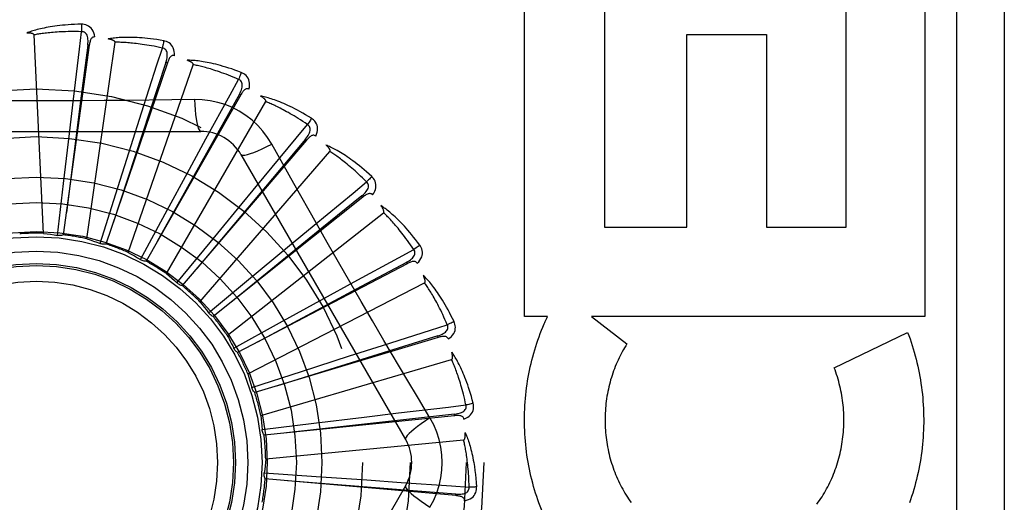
# Model space of a CAD drawing. Header units: inches. Extents: x 0 to 221, y 0 to 143.
# Tile 138 of 256: x 40.105 to 40.723, y 79.796 to 80.099. Entities that reach past the tile are written whole.
import ezdxf

# ---------------------------------------------------------------- set-up
doc = ezdxf.new("R2010")
doc.units = ezdxf.units.IN
doc.header["$LTSCALE"] = 12.142857
doc.header["$MEASUREMENT"] = 0
doc.linetypes.add('HIDDEN', pattern=[0.2, 0.1, -0.1])
doc.layers.add('LEFTHAND_DOOR_ASSEMBLY', color=7, linetype='CONTINUOUS')

msp = doc.modelspace()

# ---------------------------------------------------------------- linework, layer by layer
at = {"layer": 'LEFTHAND_DOOR_ASSEMBLY', "color": 8, "linetype": 'HIDDEN'}
for p, q in [((40.69347, 80.19559), (40.69347, 79.44559)), ((40.72347, 80.19559), (40.72347, 79.44559)), ((40.42195, 79.91253), (40.42195, 80.11838)), ((40.4721, 80.11838), (40.4721, 79.9686)), ((40.62397, 79.9686), (40.62397, 80.11838)), ((40.6736, 80.11838), (40.6736, 79.91253)), ((40.11954, 79.96477), (40.1136, 80.0896)), ((40.14675, 79.9613), (40.16453, 80.08499)), ((40.52385, 79.9686), (40.52385, 80.08993)), ((40.52385, 80.08993), (40.57401, 80.08993)), ((40.57401, 80.08993), (40.57401, 79.9686)), ((40.14832, 80.08307), (40.132, 79.96383)), ((40.14832, 80.08307), (40.14737, 80.0832)), ((40.19739, 80.07202), (40.1588, 79.95802)), ((40.19739, 80.07202), (40.19649, 80.07232)), ((40.1728, 79.95274), (40.21367, 80.07084)), ((40.13579, 80.02761), (40.13835, 80.04921)), ((40.24349, 80.05187), (40.18402, 79.94724)), ((40.19676, 79.93941), (40.25925, 80.04763)), ((40.21443, 80.04894), (40.20026, 80.04874)), ((40.24349, 80.05187), (40.24265, 80.05235)), ((40.17459, 80.01993), (40.1812, 80.04066)), ((40.01153, 80.02892), (40.21841, 80.02892)), ((40.13209, 79.99603), (40.13579, 80.02761)), ((40.28494, 80.02337), (40.20674, 79.93189)), ((40.21124, 80.00504), (40.22165, 80.02415)), ((40.28494, 80.02337), (40.28421, 80.02399)), ((40.16499, 79.98962), (40.17459, 80.01993)), ((40.21777, 79.92178), (40.29961, 80.01623)), ((40.24367, 80.01434), (40.34711, 79.83517)), ((40.19607, 79.9771), (40.21124, 80.00504)), ((40.24441, 79.98349), (40.25824, 80.00028)), ((40.12834, 79.96345), (40.13209, 79.99603)), ((40.15513, 79.95834), (40.16499, 79.98962)), ((40.32024, 79.98754), (40.22614, 79.91251)), ((40.32024, 79.98754), (40.31964, 79.98829)), ((40.22423, 79.95892), (40.24441, 79.98349)), ((40.18048, 79.94825), (40.19607, 79.9771)), ((40.23507, 79.9005), (40.3333, 79.97775)), ((40.2729, 79.95605), (40.28966, 79.96992)), ((40.4721, 79.9686), (40.52385, 79.9686)), ((40.57401, 79.9686), (40.62397, 79.9686)), ((40.20345, 79.93355), (40.22423, 79.95892)), ((40.24843, 79.93575), (40.2729, 79.95605)), ((40.34813, 79.94567), (40.24153, 79.88981)), ((40.34813, 79.94567), (40.34768, 79.94652)), ((40.22323, 79.91476), (40.24843, 79.93575)), ((40.24802, 79.87632), (40.35909, 79.93359)), ((40.29568, 79.92371), (40.31476, 79.93416)), ((40.26781, 79.90841), (40.29568, 79.92371)), ((40.43641, 79.91253), (40.42195, 79.91253)), ((40.46405, 79.91253), (40.48623, 79.89528)), ((40.6736, 79.91253), (40.46405, 79.91253)), ((40.2391, 79.89257), (40.26781, 79.90841)), ((40.36759, 79.89929), (40.25234, 79.8646)), ((40.36759, 79.89929), (40.36731, 79.90021)), ((40.61656, 79.88023), (40.6627, 79.90245)), ((40.23922, 79.89233), (40.2391, 79.89257)), ((40.31193, 79.88765), (40.33264, 79.89429)), ((40.28167, 79.87789), (40.31193, 79.88765)), ((40.25616, 79.85014), (40.37607, 79.88534)), ((40.25048, 79.86777), (40.28167, 79.87789)), ((40.37791, 79.85006), (40.25819, 79.83781)), ((40.2895, 79.84531), (40.32106, 79.84916)), ((40.32106, 79.84916), (40.34266, 79.85177)), ((40.37791, 79.85006), (40.37782, 79.85101)), ((40.25696, 79.84128), (40.2895, 79.84531)), ((40.2592, 79.82288), (40.3836, 79.83476)), ((40.25831, 79.81403), (40.29103, 79.81183)), ((40.29103, 79.81183), (40.32274, 79.80964)), ((40.34711, 79.80601), (40.24367, 79.62684)), ((40.37874, 79.79976), (40.25886, 79.81039)), ((40.32274, 79.80964), (40.34444, 79.80811)), ((40.37874, 79.79976), (40.37882, 79.80072))]:
    msp.add_line(p, q, dxfattribs=at)
for points in [[(40.14341, 80.09631), (40.14118, 80.09626), (40.13905, 80.09618), (40.13702, 80.09609), (40.13507, 80.09597), (40.13322, 80.09582), (40.13145, 80.09566), (40.12976, 80.09549), (40.12815, 80.0953), (40.12661, 80.09509), (40.12514, 80.09488), (40.12374, 80.09465), (40.1224, 80.09442), (40.12112, 80.09419), (40.1199, 80.09394), (40.11873, 80.0937), (40.11761, 80.09345), (40.11655, 80.0932), (40.11554, 80.09294), (40.11458, 80.09267), (40.11366, 80.09241), (40.11278, 80.09214), (40.11195, 80.09187), (40.11116, 80.0916), (40.11041, 80.09133), (40.10969, 80.09106), (40.109, 80.09079)], [(40.14341, 80.09631), (40.14345, 80.09568), (40.14347, 80.09497), (40.14349, 80.0942), (40.14349, 80.09337), (40.14349, 80.09251), (40.14347, 80.09163)], [(40.1518, 80.08834), (40.15156, 80.08968), (40.15121, 80.09089), (40.15076, 80.09199), (40.15019, 80.09297), (40.14953, 80.09382), (40.14877, 80.09454), (40.14792, 80.09513), (40.14702, 80.09559), (40.14609, 80.09593), (40.14516, 80.09616), (40.14427, 80.09628), (40.14341, 80.09631)], [(40.1136, 80.0896), (40.11356, 80.08976), (40.11348, 80.08991), (40.11336, 80.09004), (40.11321, 80.09016), (40.11304, 80.09026), (40.11285, 80.09034), (40.11264, 80.09042), (40.11243, 80.09048), (40.1122, 80.09054), (40.11197, 80.09059), (40.11172, 80.09064), (40.11146, 80.09068), (40.11119, 80.09071), (40.11092, 80.09074), (40.11063, 80.09076), (40.11033, 80.09078), (40.11002, 80.09079), (40.1097, 80.0908), (40.1094, 80.0908), (40.1091, 80.0908)], [(40.14347, 80.09163), (40.14162, 80.09167), (40.13984, 80.0917), (40.13814, 80.0917), (40.13651, 80.09169), (40.13495, 80.09167), (40.13346, 80.09163), (40.13202, 80.09158), (40.13065, 80.09152), (40.12933, 80.09145), (40.12806, 80.09138), (40.12685, 80.09129), (40.12569, 80.0912), (40.12457, 80.0911), (40.1235, 80.091), (40.12248, 80.0909), (40.12149, 80.09079), (40.12055, 80.09068), (40.11964, 80.09057), (40.11877, 80.09045), (40.11793, 80.09033), (40.11713, 80.09021), (40.11637, 80.09009), (40.11563, 80.08997), (40.11492, 80.08985), (40.11425, 80.08972), (40.1136, 80.0896)], [(40.13835, 80.04921), (40.14214, 80.08067), (40.14347, 80.09163)], [(40.14737, 80.0832), (40.14748, 80.08423), (40.14754, 80.08521), (40.14754, 80.08615), (40.14748, 80.08703), (40.14735, 80.08786), (40.14717, 80.08863), (40.14692, 80.08934), (40.14659, 80.08997), (40.1462, 80.09051), (40.14574, 80.09094), (40.14521, 80.09127), (40.14464, 80.0915), (40.14406, 80.09162), (40.14347, 80.09163)], [(40.1518, 80.08834), (40.15134, 80.08836), (40.15092, 80.08829), (40.15052, 80.08813), (40.15017, 80.08791), (40.14986, 80.08762), (40.14958, 80.08727), (40.14934, 80.08687), (40.14913, 80.08642), (40.14895, 80.08593), (40.14879, 80.08541), (40.14865, 80.08486), (40.14852, 80.08429), (40.14842, 80.08369), (40.14832, 80.08307)], [(40.19508, 80.08594), (40.19288, 80.08632), (40.19077, 80.08665), (40.18876, 80.08693), (40.18683, 80.08718), (40.18498, 80.0874), (40.18321, 80.08757), (40.18152, 80.08772), (40.1799, 80.08784), (40.17835, 80.08793), (40.17687, 80.088), (40.17545, 80.08804), (40.17409, 80.08807), (40.17279, 80.08808), (40.17154, 80.08807), (40.17035, 80.08805), (40.16921, 80.08802), (40.16811, 80.08797), (40.16707, 80.08791), (40.16607, 80.08783), (40.16512, 80.08774), (40.16421, 80.08765), (40.16335, 80.08754), (40.16252, 80.08743), (40.16173, 80.0873), (40.16097, 80.08718), (40.16025, 80.08704)], [(40.16453, 80.08499), (40.16452, 80.08517), (40.16447, 80.08533), (40.16438, 80.08548), (40.16425, 80.08562), (40.16411, 80.08575), (40.16394, 80.08587), (40.16375, 80.08598), (40.16355, 80.08609), (40.16334, 80.08619), (40.16312, 80.08628), (40.16288, 80.08637), (40.16264, 80.08646), (40.16238, 80.08654), (40.16212, 80.08662), (40.16184, 80.0867), (40.16155, 80.08678), (40.16125, 80.08685), (40.16093, 80.08692), (40.1606, 80.08698), (40.16026, 80.08704)], [(40.19425, 80.08134), (40.19244, 80.08173), (40.1907, 80.08209), (40.18903, 80.08242), (40.18743, 80.08272), (40.18589, 80.08299), (40.18442, 80.08323), (40.183, 80.08346), (40.18164, 80.08366), (40.18033, 80.08384), (40.17907, 80.084), (40.17787, 80.08415), (40.17671, 80.08428), (40.17559, 80.0844), (40.17452, 80.0845), (40.1735, 80.08459), (40.17251, 80.08468), (40.17156, 80.08475), (40.17065, 80.08481), (40.16977, 80.08486), (40.16893, 80.0849), (40.16812, 80.08493), (40.16734, 80.08496), (40.1666, 80.08498), (40.16588, 80.08499), (40.16519, 80.08499), (40.16453, 80.08499)], [(40.19508, 80.08594), (40.195, 80.08533), (40.19489, 80.08463), (40.19476, 80.08387), (40.19461, 80.08306), (40.19444, 80.0822), (40.19425, 80.08134)], [(40.20181, 80.07653), (40.20182, 80.07789), (40.20171, 80.07915), (40.20147, 80.08031), (40.2011, 80.08138), (40.20061, 80.08234), (40.2, 80.08319), (40.19929, 80.08393), (40.19849, 80.08456), (40.19764, 80.08507), (40.19676, 80.08546), (40.19591, 80.08575), (40.19508, 80.08594)], [(40.14737, 80.0832), (40.14327, 80.05119), (40.13394, 79.9779)], [(40.1812, 80.04066), (40.19087, 80.07082), (40.19425, 80.08134)], [(40.19648, 80.07232), (40.19679, 80.07332), (40.19703, 80.07427), (40.19721, 80.07519), (40.19731, 80.07606), (40.19735, 80.0769), (40.19731, 80.07769), (40.1972, 80.07844), (40.197, 80.07912), (40.19672, 80.07972), (40.19634, 80.08023), (40.19589, 80.08066), (40.19537, 80.08099), (40.19482, 80.08122), (40.19425, 80.08134)], [(40.19649, 80.07232), (40.1864, 80.04167), (40.16337, 79.97147)], [(40.20181, 80.07653), (40.20136, 80.07663), (40.20093, 80.07665), (40.20051, 80.07657), (40.20012, 80.07641), (40.19976, 80.07619), (40.19943, 80.0759), (40.19912, 80.07555), (40.19882, 80.07515), (40.19855, 80.07471), (40.1983, 80.07422), (40.19805, 80.07371), (40.19782, 80.07317), (40.1976, 80.07261), (40.19739, 80.07202)], [(40.24385, 80.06598), (40.24176, 80.06677), (40.23975, 80.06749), (40.23783, 80.06816), (40.23598, 80.06877), (40.23421, 80.06932), (40.2325, 80.06983), (40.23087, 80.0703), (40.2293, 80.07072), (40.2278, 80.0711), (40.22635, 80.07145), (40.22497, 80.07176), (40.22364, 80.07205), (40.22236, 80.0723), (40.22114, 80.07253), (40.21996, 80.07274), (40.21884, 80.07292), (40.21776, 80.07308), (40.21672, 80.07322), (40.21573, 80.07333), (40.21478, 80.07342), (40.21386, 80.0735), (40.21299, 80.07356), (40.21216, 80.0736), (40.21136, 80.07364), (40.21059, 80.07365), (40.20985, 80.07366)], [(40.21367, 80.07084), (40.2137, 80.07101), (40.21368, 80.07118), (40.21362, 80.07134), (40.21352, 80.0715), (40.2134, 80.07166), (40.21326, 80.07181), (40.2131, 80.07195), (40.21292, 80.07209), (40.21273, 80.07223), (40.21253, 80.07237), (40.21232, 80.0725), (40.21209, 80.07263), (40.21186, 80.07276), (40.21161, 80.07289), (40.21135, 80.07302), (40.21108, 80.07315), (40.2108, 80.07328), (40.21051, 80.0734), (40.21022, 80.07352), (40.20995, 80.07362)], [(40.24217, 80.06162), (40.24046, 80.06235), (40.23882, 80.06303), (40.23725, 80.06367), (40.23573, 80.06426), (40.23427, 80.06482), (40.23287, 80.06534), (40.23152, 80.06583), (40.23022, 80.06629), (40.22897, 80.06671), (40.22777, 80.06711), (40.22661, 80.06748), (40.2255, 80.06783), (40.22442, 80.06816), (40.22339, 80.06846), (40.2224, 80.06875), (40.22145, 80.06901), (40.22053, 80.06926), (40.21965, 80.06949), (40.21879, 80.06971), (40.21798, 80.06991), (40.21719, 80.0701), (40.21643, 80.07027), (40.2157, 80.07043), (40.215, 80.07058), (40.21432, 80.07071), (40.21367, 80.07084)], [(40.24385, 80.06598), (40.24365, 80.0654), (40.24341, 80.06473), (40.24314, 80.06401), (40.24284, 80.06324), (40.24251, 80.06244), (40.24217, 80.06162)], [(40.24867, 80.05547), (40.24895, 80.0568), (40.24908, 80.05806), (40.24906, 80.05925), (40.2489, 80.06036), (40.2486, 80.0614), (40.24816, 80.06235), (40.2476, 80.06321), (40.24693, 80.06398), (40.24619, 80.06464), (40.24541, 80.0652), (40.24463, 80.06564), (40.24385, 80.06598)], [(40.22165, 80.02415), (40.23685, 80.05194), (40.24217, 80.06162)], [(40.24265, 80.05235), (40.24314, 80.05326), (40.24355, 80.05415), (40.2439, 80.05502), (40.24417, 80.05586), (40.24437, 80.05668), (40.24448, 80.05746), (40.24451, 80.05821), (40.24445, 80.05892), (40.24428, 80.05956), (40.24401, 80.06014), (40.24364, 80.06064), (40.2432, 80.06107), (40.2427, 80.06139), (40.24216, 80.06163)], [(40.24868, 80.05547), (40.24825, 80.05566), (40.24783, 80.05575), (40.24741, 80.05576), (40.247, 80.05568), (40.2466, 80.05552), (40.24622, 80.0553), (40.24585, 80.05502), (40.24548, 80.05468), (40.24513, 80.0543), (40.24479, 80.05387), (40.24445, 80.05341), (40.24413, 80.05293), (40.2438, 80.05241), (40.24349, 80.05187)], [(40.20026, 80.04874), (40.17193, 80.04843), (40.15772, 80.0483), (40.14349, 80.04821), (40.12926, 80.04814), (40.11502, 80.04812), (40.10078, 80.04814), (40.08654, 80.0482), (40.07231, 80.04829)], [(40.24265, 80.05235), (40.22695, 80.02416), (40.19105, 79.95958)], [(40.21443, 80.04895), (40.21462, 80.04556), (40.21488, 80.04238), (40.21518, 80.03949), (40.21553, 80.03689), (40.21593, 80.03458), (40.21637, 80.03262), (40.21684, 80.03104), (40.21735, 80.02988), (40.21787, 80.02916), (40.21841, 80.02892)], [(40.263, 80.0209), (40.2604, 80.0251), (40.25746, 80.02902), (40.25419, 80.03266), (40.25061, 80.03598), (40.24674, 80.03898), (40.24261, 80.04162), (40.23826, 80.04388), (40.23373, 80.04574), (40.22905, 80.04718), (40.22426, 80.04821), (40.21938, 80.04879), (40.21443, 80.04894)], [(40.28796, 80.03716), (40.28606, 80.03832), (40.28422, 80.03942), (40.28246, 80.04043), (40.28076, 80.04138), (40.27913, 80.04226), (40.27755, 80.04309), (40.27603, 80.04385), (40.27457, 80.04456), (40.27317, 80.04522), (40.27182, 80.04584), (40.27052, 80.04641), (40.26926, 80.04694), (40.26806, 80.04743), (40.2669, 80.04789), (40.26579, 80.04831), (40.26471, 80.0487), (40.26368, 80.04906), (40.26269, 80.04939), (40.26174, 80.04969), (40.26082, 80.04997), (40.25994, 80.05021), (40.2591, 80.05044), (40.25828, 80.05064), (40.2575, 80.05082), (40.25675, 80.05098), (40.25603, 80.05113)], [(40.25925, 80.04763), (40.25931, 80.0478), (40.25932, 80.04797), (40.25929, 80.04814), (40.25923, 80.04832), (40.25913, 80.04849), (40.25902, 80.04867), (40.25889, 80.04884), (40.25875, 80.04901), (40.25859, 80.04918), (40.25842, 80.04935), (40.25823, 80.04953), (40.25804, 80.0497), (40.25783, 80.04987), (40.25761, 80.05004), (40.25739, 80.05022), (40.25714, 80.05039), (40.25689, 80.05057), (40.25662, 80.05075), (40.25634, 80.05094), (40.25604, 80.05112)], [(40.28548, 80.0332), (40.28395, 80.03423), (40.28247, 80.03521), (40.28104, 80.03613), (40.27966, 80.03701), (40.27834, 80.03783), (40.27706, 80.03861), (40.27582, 80.03934), (40.27463, 80.04004), (40.27349, 80.04069), (40.27238, 80.04131), (40.27132, 80.04189), (40.27029, 80.04245), (40.2693, 80.04297), (40.26834, 80.04346), (40.26742, 80.04393), (40.26654, 80.04437), (40.26568, 80.04479), (40.26486, 80.04519), (40.26406, 80.04556), (40.2633, 80.04591), (40.26256, 80.04624), (40.26185, 80.04655), (40.26116, 80.04685), (40.2605, 80.04713), (40.25986, 80.04739), (40.25925, 80.04763)], [(40.28796, 80.03716), (40.28766, 80.03662), (40.2873, 80.03601), (40.28689, 80.03535), (40.28645, 80.03466), (40.28598, 80.03393), (40.28548, 80.0332)], [(40.29071, 80.02592), (40.29123, 80.02718), (40.29159, 80.02838), (40.2918, 80.02956), (40.29186, 80.03068), (40.29176, 80.03176), (40.29151, 80.03277), (40.29112, 80.03373), (40.29061, 80.03461), (40.29001, 80.0354), (40.28935, 80.03609), (40.28867, 80.03668), (40.28796, 80.03716)], [(40.25824, 80.00028), (40.27843, 80.02469), (40.28548, 80.0332)], [(40.2842, 80.02399), (40.28486, 80.0248), (40.28543, 80.0256), (40.28594, 80.02638), (40.28636, 80.02716), (40.28671, 80.02792), (40.28697, 80.02867), (40.28714, 80.0294), (40.28721, 80.03011), (40.28717, 80.03077), (40.28702, 80.03139), (40.28675, 80.03195), (40.28639, 80.03245), (40.28597, 80.03287), (40.28548, 80.0332)], [(40.28421, 80.02399), (40.26345, 79.99929), (40.21598, 79.94267)], [(40.29071, 80.02592), (40.29033, 80.02618), (40.28994, 80.02636), (40.28953, 80.02644), (40.2891, 80.02644), (40.28869, 80.02636), (40.28827, 80.02622), (40.28785, 80.02601), (40.28743, 80.02575), (40.28701, 80.02544), (40.28659, 80.02509), (40.28618, 80.0247), (40.28576, 80.02428), (40.28535, 80.02384), (40.28494, 80.02337)], [(40.24367, 80.01434), (40.24413, 80.014), (40.24497, 80.01389), (40.24617, 80.01402), (40.2477, 80.01437), (40.24956, 80.01493), (40.25175, 80.01573), (40.25422, 80.01673), (40.25695, 80.01794), (40.2599, 80.01935), (40.263, 80.0209)], [(40.29083, 79.97139), (40.27687, 79.99614), (40.26993, 80.00848), (40.263, 80.0209)], [(40.32582, 80.00051), (40.32417, 80.00201), (40.32258, 80.00343), (40.32104, 80.00476), (40.31955, 80.00601), (40.31811, 80.00719), (40.31672, 80.0083), (40.31538, 80.00933), (40.31408, 80.01031), (40.31282, 80.01122), (40.31161, 80.01208), (40.31044, 80.01289), (40.30931, 80.01364), (40.30822, 80.01436), (40.30717, 80.01503), (40.30616, 80.01565), (40.30518, 80.01624), (40.30423, 80.01679), (40.30332, 80.0173), (40.30244, 80.01778), (40.30159, 80.01822), (40.30078, 80.01863), (40.29999, 80.01901), (40.29923, 80.01936), (40.2985, 80.01968), (40.29779, 80.01999), (40.29711, 80.02026)], [(40.29961, 80.01623), (40.2997, 80.01637), (40.29974, 80.01654), (40.29975, 80.01671), (40.29972, 80.0169), (40.29966, 80.01709), (40.29958, 80.01728), (40.29949, 80.01748), (40.29938, 80.01767), (40.29926, 80.01787), (40.29912, 80.01807), (40.29897, 80.01828), (40.29881, 80.01848), (40.29864, 80.01869), (40.29846, 80.0189), (40.29827, 80.01912), (40.29807, 80.01933), (40.29785, 80.01956), (40.29762, 80.01979), (40.29738, 80.02002), (40.29712, 80.02026)], [(40.32264, 79.99708), (40.32133, 79.99839), (40.32006, 79.99963), (40.31883, 80.00081), (40.31764, 80.00193), (40.3165, 80.00299), (40.31539, 80.00399), (40.31432, 80.00495), (40.31328, 80.00585), (40.31228, 80.00671), (40.31131, 80.00753), (40.31037, 80.00831), (40.30947, 80.00904), (40.3086, 80.00974), (40.30775, 80.01041), (40.30694, 80.01104), (40.30615, 80.01164), (40.30539, 80.01222), (40.30466, 80.01276), (40.30395, 80.01328), (40.30326, 80.01377), (40.3026, 80.01423), (40.30196, 80.01467), (40.30134, 80.01509), (40.30074, 80.01549), (40.30017, 80.01587), (40.29961, 80.01623)], [(40.32582, 80.00051), (40.32542, 80.00003), (40.32495, 79.9995), (40.32443, 79.99894), (40.32386, 79.99834), (40.32326, 79.99771), (40.32264, 79.99708)], [(40.32639, 79.98895), (40.32714, 79.99008), (40.32773, 79.9912), (40.32816, 79.99232), (40.32842, 79.99341), (40.32853, 79.99448), (40.32848, 79.99553), (40.32827, 79.99654), (40.32794, 79.9975), (40.3275, 79.99839), (40.32698, 79.99919), (40.32642, 79.9999), (40.32582, 80.00051)], [(40.28966, 79.96992), (40.31411, 79.99006), (40.32264, 79.99708)], [(40.31964, 79.98829), (40.32043, 79.98896), (40.32115, 79.98963), (40.32179, 79.99031), (40.32236, 79.99099), (40.32284, 79.99167), (40.32324, 79.99236), (40.32355, 79.99305), (40.32375, 79.99373), (40.32383, 79.99438), (40.3238, 79.99502), (40.32364, 79.99562), (40.32339, 79.99618), (40.32305, 79.99667), (40.32263, 79.99709)], [(40.31964, 79.98829), (40.29459, 79.96796), (40.23726, 79.92135)], [(40.32639, 79.98895), (40.32607, 79.98928), (40.32572, 79.98953), (40.32533, 79.98969), (40.32491, 79.98977), (40.32449, 79.98977), (40.32405, 79.98971), (40.3236, 79.98958), (40.32314, 79.9894), (40.32267, 79.98918), (40.32219, 79.98891), (40.32171, 79.98861), (40.32123, 79.98828), (40.32074, 79.98792), (40.32024, 79.98754)], [(40.35606, 79.95735), (40.35473, 79.95914), (40.35343, 79.96083), (40.35217, 79.96243), (40.35094, 79.96394), (40.34975, 79.96537), (40.3486, 79.96672), (40.34747, 79.968), (40.34638, 79.9692), (40.34532, 79.97033), (40.3443, 79.97141), (40.3433, 79.97242), (40.34233, 79.97338), (40.3414, 79.97428), (40.34049, 79.97514), (40.33962, 79.97595), (40.33877, 79.97671), (40.33794, 79.97743), (40.33715, 79.9781), (40.33637, 79.97873), (40.33562, 79.97933), (40.3349, 79.97988), (40.3342, 79.98041), (40.33352, 79.98089), (40.33286, 79.98135), (40.33223, 79.98178), (40.33161, 79.98218)], [(40.3333, 79.97775), (40.33341, 79.97788), (40.33349, 79.97803), (40.33352, 79.9782), (40.33353, 79.97839), (40.33351, 79.97858), (40.33347, 79.97879), (40.33341, 79.979), (40.33334, 79.97921), (40.33326, 79.97943), (40.33316, 79.97965), (40.33306, 79.97988), (40.33294, 79.98011), (40.33281, 79.98035), (40.33268, 79.98059), (40.33253, 79.98084), (40.33237, 79.98109), (40.3322, 79.98136), (40.33202, 79.98162), (40.33184, 79.98187), (40.33167, 79.98211)], [(40.35229, 79.95459), (40.35125, 79.95612), (40.35024, 79.95758), (40.34925, 79.95897), (40.3483, 79.96029), (40.34737, 79.96155), (40.34647, 79.96275), (40.3456, 79.96389), (40.34476, 79.96497), (40.34394, 79.96601), (40.34314, 79.96699), (40.34237, 79.96793), (40.34162, 79.96883), (40.34089, 79.96968), (40.34019, 79.97049), (40.33951, 79.97127), (40.33885, 79.97201), (40.33821, 79.97271), (40.3376, 79.97339), (40.337, 79.97403), (40.33642, 79.97464), (40.33585, 79.97522), (40.33531, 79.97578), (40.33478, 79.97631), (40.33427, 79.97681), (40.33378, 79.97729), (40.3333, 79.97775)], [(40.34799, 79.87295), (40.33354, 79.89742), (40.32635, 79.9097), (40.31917, 79.92199), (40.31204, 79.93431), (40.30493, 79.94665), (40.29787, 79.95901), (40.29083, 79.97139)], [(40.11954, 79.96477), (40.12175, 79.96449), (40.12396, 79.96418), (40.12615, 79.96383), (40.12834, 79.96345)], [(40.132, 79.96383), (40.13141, 79.96363), (40.13081, 79.96348), (40.13019, 79.96338), (40.12957, 79.96335), (40.12895, 79.96337), (40.12834, 79.96345)], [(40.14675, 79.9613), (40.14886, 79.9606), (40.15097, 79.95988), (40.15306, 79.95913), (40.15513, 79.95834)], [(40.1588, 79.95802), (40.15818, 79.95793), (40.15757, 79.9579), (40.15694, 79.95792), (40.15632, 79.95801), (40.15572, 79.95815), (40.15513, 79.95834)], [(40.31476, 79.93416), (40.34258, 79.94932), (40.35229, 79.95459)], [(40.34768, 79.94653), (40.34858, 79.94703), (40.34942, 79.94756), (40.35018, 79.9481), (40.35086, 79.94866), (40.35147, 79.94924), (40.35198, 79.94984), (40.35242, 79.95046), (40.35274, 79.95108), (40.35295, 79.95172), (40.35304, 79.95235), (40.353, 79.95297), (40.35285, 79.95356), (40.35261, 79.95411), (40.35228, 79.9546)], [(40.35606, 79.95735), (40.35558, 79.95696), (40.35502, 79.95653), (40.3544, 79.95607), (40.35373, 79.95559), (40.35302, 79.95509), (40.35229, 79.95459)], [(40.35443, 79.9459), (40.35538, 79.94687), (40.35617, 79.94785), (40.3568, 79.94887), (40.35727, 79.94989), (40.35758, 79.95093), (40.35773, 79.95196), (40.35772, 79.95299), (40.35757, 79.954), (40.35731, 79.95495), (40.35695, 79.95584), (40.35654, 79.95664), (40.35606, 79.95735)], [(40.1728, 79.95274), (40.17475, 79.95166), (40.17668, 79.95055), (40.17859, 79.94941), (40.18048, 79.94825)], [(40.18402, 79.94724), (40.1834, 79.94727), (40.18278, 79.94735), (40.18217, 79.9475), (40.18158, 79.9477), (40.18102, 79.94795), (40.18048, 79.94825)], [(40.34768, 79.94652), (40.31923, 79.9313), (40.25412, 79.89638)], [(40.35444, 79.94589), (40.35418, 79.94628), (40.35388, 79.94659), (40.35353, 79.94682), (40.35313, 79.94698), (40.35272, 79.94706), (40.35228, 79.94708), (40.35181, 79.94704), (40.35132, 79.94696), (40.35082, 79.94682), (40.3503, 79.94665), (40.34977, 79.94645), (40.34923, 79.94621), (40.34868, 79.94596), (40.34813, 79.94567)], [(40.19676, 79.93941), (40.19847, 79.93798), (40.20016, 79.93652), (40.20182, 79.93505), (40.20345, 79.93355)], [(40.35909, 79.93359), (40.35923, 79.93369), (40.35933, 79.93383), (40.3594, 79.93399), (40.35944, 79.93417), (40.35946, 79.93437), (40.35946, 79.93458), (40.35945, 79.93479), (40.35942, 79.93502), (40.35938, 79.93525), (40.35932, 79.93548), (40.35926, 79.93573), (40.35919, 79.93598), (40.35911, 79.93624), (40.35902, 79.9365), (40.35892, 79.93677), (40.35882, 79.93705), (40.3587, 79.93733), (40.35857, 79.93763), (40.35843, 79.93794), (40.35828, 79.93826)], [(40.37758, 79.90925), (40.37662, 79.91126), (40.37566, 79.91317), (40.37473, 79.91498), (40.37381, 79.9167), (40.37291, 79.91832), (40.37203, 79.91987), (40.37117, 79.92133), (40.37033, 79.92272), (40.3695, 79.92403), (40.36869, 79.92528), (40.36791, 79.92646), (40.36714, 79.92759), (40.36639, 79.92865), (40.36567, 79.92966), (40.36496, 79.93062), (40.36427, 79.93153), (40.3636, 79.93239), (40.36294, 79.93321), (40.3623, 79.93397), (40.36168, 79.9347), (40.36107, 79.93538), (40.36048, 79.93603), (40.35991, 79.93664), (40.35935, 79.93721), (40.3588, 79.93775), (40.35828, 79.93826)], [(40.20674, 79.93189), (40.20613, 79.93203), (40.20555, 79.93223), (40.20497, 79.93248), (40.20443, 79.93279), (40.20392, 79.93315), (40.20345, 79.93355)], [(40.37336, 79.90726), (40.37263, 79.90896), (40.37191, 79.91058), (40.37121, 79.91213), (40.37052, 79.91361), (40.36985, 79.91502), (40.36919, 79.91637), (40.36855, 79.91765), (40.36793, 79.91888), (40.36732, 79.92005), (40.36672, 79.92117), (40.36614, 79.92223), (40.36558, 79.92325), (40.36503, 79.92423), (40.36449, 79.92516), (40.36397, 79.92605), (40.36346, 79.9269), (40.36297, 79.92772), (40.36249, 79.92849), (40.36202, 79.92924), (40.36157, 79.92995), (40.36113, 79.93063), (40.3607, 79.93127), (40.36028, 79.93189), (40.35987, 79.93248), (40.35948, 79.93305), (40.35909, 79.93359)], [(40.21777, 79.92178), (40.21918, 79.92005), (40.22056, 79.91831), (40.22191, 79.91654), (40.22323, 79.91476)], [(40.22614, 79.91251), (40.22557, 79.91276), (40.22504, 79.91307), (40.22452, 79.91343), (40.22405, 79.91384), (40.22362, 79.91428), (40.22323, 79.91476)], [(40.43426, 79.90778), (40.43461, 79.90858), (40.43496, 79.90938), (40.43532, 79.91017), (40.43568, 79.91096), (40.43604, 79.91175), (40.43641, 79.91253)], [(40.33264, 79.89429), (40.36283, 79.90391), (40.37336, 79.90726)], [(40.36731, 79.90021), (40.36829, 79.90054), (40.36921, 79.90089), (40.37006, 79.90128), (40.37083, 79.9017), (40.37154, 79.90216), (40.37216, 79.90265), (40.3727, 79.90317), (40.37314, 79.90373), (40.37347, 79.90431), (40.37367, 79.90491), (40.37375, 79.90553), (40.37372, 79.90614), (40.37359, 79.90672), (40.37336, 79.90726)], [(40.37758, 79.90925), (40.37704, 79.90896), (40.3764, 79.90865), (40.37571, 79.90831), (40.37496, 79.90796), (40.37417, 79.90761), (40.37336, 79.90726)], [(40.37382, 79.89831), (40.37494, 79.89909), (40.3759, 79.89991), (40.37671, 79.90078), (40.37736, 79.9017), (40.37786, 79.90266), (40.3782, 79.90364), (40.37839, 79.90466), (40.37844, 79.90567), (40.37835, 79.90666), (40.37817, 79.9076), (40.37792, 79.90846), (40.37758, 79.90925)], [(40.42822, 79.80345), (40.42761, 79.80557), (40.42702, 79.8077), (40.42647, 79.80984), (40.42595, 79.812), (40.42545, 79.81416), (40.42499, 79.81634), (40.42456, 79.81853), (40.42416, 79.82073), (40.42379, 79.82293), (40.42345, 79.82514), (40.42315, 79.82736), (40.42288, 79.82957), (40.42264, 79.8318), (40.42243, 79.83403), (40.42225, 79.83626), (40.42211, 79.8385), (40.422, 79.84074), (40.42192, 79.84298), (40.42187, 79.84522), (40.42186, 79.84747), (40.42187, 79.84971), (40.42192, 79.85195), (40.42201, 79.85419), (40.42212, 79.85643), (40.42227, 79.85867), (40.42245, 79.8609), (40.42266, 79.86313), (40.42291, 79.86535), (40.42318, 79.86757), (40.42349, 79.86978), (40.42383, 79.87198), (40.4242, 79.87418), (40.42461, 79.87637), (40.42504, 79.87854), (40.4255, 79.88071), (40.426, 79.88287), (40.42653, 79.88502), (40.42708, 79.88715), (40.42767, 79.88928), (40.42829, 79.8914), (40.42893, 79.8935), (40.42961, 79.89559), (40.43032, 79.89766), (40.43105, 79.89972), (40.43181, 79.90176), (40.4326, 79.90379), (40.43341, 79.90579), (40.43426, 79.90778)], [(40.23507, 79.9005), (40.23577, 79.89919), (40.23646, 79.89788), (40.23714, 79.89656), (40.23781, 79.89524), (40.23846, 79.8939), (40.2391, 79.89257)], [(40.36731, 79.90021), (40.33649, 79.89064), (40.26594, 79.86868)], [(40.37382, 79.89831), (40.37365, 79.89874), (40.37341, 79.8991), (40.3731, 79.89939), (40.37275, 79.89962), (40.37236, 79.89978), (40.37193, 79.89988), (40.37146, 79.89994), (40.37097, 79.89994), (40.37045, 79.89991), (40.36991, 79.89984), (40.36935, 79.89974), (40.36877, 79.89961), (40.36819, 79.89946), (40.36759, 79.89929)], [(40.6627, 79.90245), (40.66346, 79.90041), (40.6642, 79.89835), (40.6649, 79.89627), (40.66559, 79.89417), (40.66624, 79.89206), (40.66686, 79.88994), (40.66745, 79.8878), (40.66802, 79.88564), (40.66855, 79.88348), (40.66905, 79.8813), (40.66953, 79.87912), (40.66997, 79.87692), (40.67038, 79.87472), (40.67075, 79.87251), (40.6711, 79.87029), (40.67141, 79.86807), (40.6717, 79.86584), (40.67195, 79.8636), (40.67216, 79.86135), (40.67235, 79.85911), (40.6725, 79.85685), (40.67263, 79.8546), (40.67271, 79.85234), (40.67277, 79.85008), (40.67279, 79.84782), (40.67279, 79.84556), (40.67274, 79.8433), (40.67267, 79.84104), (40.67256, 79.83878), (40.67242, 79.83653), (40.67225, 79.83427), (40.67205, 79.83203), (40.67181, 79.82978), (40.67154, 79.82754), (40.67124, 79.82531), (40.67091, 79.82309), (40.67055, 79.82087), (40.67015, 79.81866), (40.66973, 79.81647), (40.66927, 79.81428), (40.66878, 79.8121), (40.66826, 79.80994), (40.66771, 79.80778), (40.66713, 79.80564), (40.66653, 79.80351), (40.66589, 79.8014), (40.66522, 79.7993), (40.66452, 79.79721), (40.6638, 79.79514)], [(40.24153, 79.88981), (40.24106, 79.89013), (40.24062, 79.8905), (40.24021, 79.89091), (40.23984, 79.89135), (40.23951, 79.89182), (40.23922, 79.89233)], [(40.48623, 79.89528), (40.48548, 79.89407), (40.48474, 79.89284), (40.48402, 79.89159), (40.48331, 79.89032), (40.48263, 79.88903), (40.48196, 79.88773), (40.48132, 79.88641), (40.48069, 79.88508), (40.48009, 79.88373), (40.4795, 79.88237), (40.47894, 79.88099), (40.4784, 79.87961), (40.47788, 79.87821), (40.47739, 79.87681), (40.47692, 79.87539), (40.47647, 79.87397), (40.47604, 79.87253), (40.47564, 79.87109), (40.47526, 79.86963), (40.47491, 79.86817), (40.47458, 79.86669), (40.47427, 79.86521), (40.47399, 79.86372), (40.47373, 79.86223), (40.47349, 79.86073), (40.47328, 79.85922), (40.4731, 79.85771), (40.47294, 79.8562), (40.47281, 79.85468), (40.4727, 79.85316), (40.47261, 79.85164), (40.47255, 79.85011), (40.47252, 79.84858), (40.47251, 79.84705), (40.47253, 79.84552), (40.47257, 79.84399), (40.47264, 79.84247), (40.47274, 79.84094), (40.47286, 79.83941), (40.473, 79.83789), (40.47317, 79.83637), (40.47336, 79.83486), (40.47358, 79.83335), (40.47383, 79.83185), (40.47409, 79.83036), (40.47439, 79.82887), (40.4747, 79.82739), (40.47505, 79.82591), (40.47541, 79.82444), (40.4758, 79.82298), (40.47621, 79.82153), (40.47665, 79.82009), (40.47711, 79.81866), (40.47759, 79.81724), (40.4781, 79.81584), (40.47862, 79.81444), (40.47917, 79.81306), (40.47974, 79.81169), (40.48033, 79.81034), (40.48094, 79.809), (40.48157, 79.80767), (40.48223, 79.80636), (40.4829, 79.80507), (40.48359, 79.80379), (40.4843, 79.80252), (40.48503, 79.80128), (40.48577, 79.80005), (40.48654, 79.79884), (40.48732, 79.79765), (40.48812, 79.79648), (40.48893, 79.79533)], [(40.37607, 79.88534), (40.37622, 79.88542), (40.37635, 79.88553), (40.37645, 79.88568), (40.37652, 79.88585), (40.37658, 79.88604), (40.37662, 79.88625), (40.37664, 79.88646), (40.37665, 79.88669), (40.37666, 79.88692), (40.37665, 79.88716), (40.37664, 79.88742), (40.37661, 79.88768), (40.37658, 79.88794), (40.37655, 79.88822), (40.3765, 79.8885), (40.37645, 79.88879), (40.37639, 79.8891), (40.37632, 79.88941), (40.37625, 79.88971), (40.37618, 79.89)], [(40.38962, 79.85795), (40.38905, 79.86011), (40.38847, 79.86216), (40.3879, 79.86411), (40.38732, 79.86597), (40.38675, 79.86774), (40.38617, 79.86942), (40.3856, 79.87102), (40.38504, 79.87254), (40.38448, 79.87399), (40.38392, 79.87537), (40.38337, 79.87668), (40.38283, 79.87793), (40.3823, 79.87912), (40.38178, 79.88025), (40.38127, 79.88132), (40.38076, 79.88235), (40.38026, 79.88332), (40.37977, 79.88424), (40.37929, 79.88512), (40.37881, 79.88595), (40.37835, 79.88673), (40.37789, 79.88748), (40.37744, 79.88818), (40.377, 79.88885), (40.37657, 79.88949), (40.37615, 79.89009)], [(40.38509, 79.85679), (40.38469, 79.8586), (40.3843, 79.86033), (40.3839, 79.86198), (40.38351, 79.86357), (40.38312, 79.86508), (40.38273, 79.86652), (40.38234, 79.86791), (40.38196, 79.86923), (40.38158, 79.87049), (40.38121, 79.8717), (40.38084, 79.87286), (40.38048, 79.87397), (40.38012, 79.87503), (40.37977, 79.87605), (40.37943, 79.87702), (40.37909, 79.87795), (40.37876, 79.87885), (40.37844, 79.8797), (40.37812, 79.88052), (40.37781, 79.8813), (40.3775, 79.88205), (40.3772, 79.88277), (40.37691, 79.88346), (40.37662, 79.88411), (40.37634, 79.88474), (40.37607, 79.88534)], [(40.61907, 79.82183), (40.61948, 79.82328), (40.61986, 79.82474), (40.62022, 79.82621), (40.62055, 79.8277), (40.62087, 79.82918), (40.62115, 79.83068), (40.62141, 79.83218), (40.62165, 79.83369), (40.62186, 79.8352), (40.62205, 79.83672), (40.62221, 79.83824), (40.62235, 79.83977), (40.62246, 79.8413), (40.62254, 79.84283), (40.6226, 79.84436), (40.62264, 79.8459), (40.62265, 79.84743), (40.62263, 79.84897), (40.62259, 79.85051), (40.62252, 79.85204), (40.62243, 79.85357), (40.62232, 79.8551), (40.62217, 79.85663), (40.62201, 79.85815), (40.62181, 79.85967), (40.62159, 79.86119), (40.62135, 79.8627), (40.62108, 79.86421), (40.62079, 79.86571), (40.62047, 79.86721), (40.62013, 79.8687), (40.61976, 79.87018), (40.61937, 79.87165), (40.61896, 79.87311), (40.61852, 79.87456), (40.61807, 79.876), (40.61758, 79.87742), (40.61708, 79.87883), (40.61656, 79.88023)], [(40.24802, 79.87632), (40.24868, 79.8742), (40.24931, 79.87206), (40.24991, 79.86992), (40.25048, 79.86777)], [(40.25234, 79.8646), (40.25191, 79.86505), (40.25152, 79.86553), (40.25118, 79.86606), (40.25089, 79.86661), (40.25065, 79.86718), (40.25048, 79.86777)], [(40.36246, 79.84863), (40.35519, 79.8608), (40.34799, 79.87295)], [(40.34266, 79.85177), (40.37412, 79.8555), (40.38509, 79.85679)], [(40.37782, 79.85101), (40.37884, 79.85115), (40.37981, 79.85133), (40.38072, 79.85155), (40.38156, 79.85181), (40.38234, 79.85213), (40.38304, 79.85249), (40.38367, 79.8529), (40.38421, 79.85336), (40.38464, 79.85387), (40.38495, 79.85443), (40.38515, 79.85502), (40.38523, 79.85563), (40.38521, 79.85622), (40.38509, 79.8568)], [(40.38385, 79.84792), (40.38509, 79.84847), (40.38619, 79.84909), (40.38715, 79.8498), (40.38797, 79.85057), (40.38864, 79.85142), (40.38916, 79.85233), (40.38954, 79.85329), (40.38978, 79.85427), (40.38988, 79.85526), (40.38988, 79.85622), (40.3898, 79.85711), (40.38962, 79.85795)], [(40.38962, 79.85795), (40.38902, 79.85777), (40.38834, 79.85758), (40.3876, 79.85738), (40.3868, 79.85718), (40.38595, 79.85698), (40.38509, 79.85679)], [(40.25616, 79.85014), (40.25641, 79.84792), (40.25663, 79.84571), (40.25681, 79.84349), (40.25696, 79.84128)], [(40.37782, 79.85101), (40.34574, 79.84745), (40.27232, 79.83924)], [(40.38385, 79.84792), (40.38376, 79.84837), (40.3836, 79.84877), (40.38335, 79.84911), (40.38305, 79.8494), (40.38269, 79.84964), (40.38229, 79.84982), (40.38184, 79.84996), (40.38136, 79.85006), (40.38084, 79.85012), (40.3803, 79.85016), (40.37973, 79.85016), (40.37914, 79.85015), (40.37854, 79.85011), (40.37791, 79.85006)], [(40.36246, 79.84863), (40.35962, 79.84677), (40.35699, 79.84496), (40.35465, 79.84326), (40.35257, 79.84165), (40.35077, 79.84015), (40.34929, 79.83879), (40.34816, 79.83759), (40.3474, 79.83657), (40.34705, 79.83576), (40.34711, 79.83517)], [(40.37021, 79.82059), (40.36999, 79.82547), (40.36933, 79.8303), (40.36825, 79.83508), (40.36674, 79.83975), (40.3648, 79.84427), (40.36246, 79.84863)], [(40.25819, 79.83781), (40.25785, 79.83833), (40.25756, 79.83888), (40.25732, 79.83946), (40.25714, 79.84006), (40.25702, 79.84066), (40.25696, 79.84128)], [(40.3836, 79.83476), (40.38377, 79.83481), (40.38391, 79.83489), (40.38404, 79.83502), (40.38414, 79.83517), (40.38423, 79.83535), (40.38431, 79.83554), (40.38438, 79.83575), (40.38443, 79.83596), (40.38448, 79.83619), (40.38452, 79.83643), (40.38455, 79.83668), (40.38458, 79.83694), (40.3846, 79.83721), (40.38462, 79.83748), (40.38463, 79.83777), (40.38463, 79.83807), (40.38463, 79.83838), (40.38462, 79.8387), (40.38461, 79.83901), (40.38459, 79.83932)], [(40.38458, 79.83939), (40.38488, 79.83873), (40.38519, 79.83802), (40.38549, 79.83728), (40.3858, 79.83651), (40.3861, 79.83569), (40.38641, 79.83484), (40.38671, 79.83393), (40.38702, 79.83299), (40.38733, 79.832), (40.38763, 79.83096), (40.38793, 79.82986), (40.38823, 79.82872), (40.38853, 79.82752), (40.38882, 79.82626), (40.38912, 79.82494), (40.3894, 79.82356), (40.38968, 79.82211), (40.38995, 79.82059)], [(40.38706, 79.80502), (40.38701, 79.80687), (40.38695, 79.80864), (40.38688, 79.81034), (40.38679, 79.81197), (40.38669, 79.81353), (40.38658, 79.81502), (40.38646, 79.81645), (40.38634, 79.81782), (40.38621, 79.81914), (40.38607, 79.82039), (40.38593, 79.8216), (40.38578, 79.82276), (40.38563, 79.82387), (40.38548, 79.82493), (40.38533, 79.82595), (40.38517, 79.82693), (40.38502, 79.82787), (40.38486, 79.82877), (40.38471, 79.82963), (40.38455, 79.83046), (40.38439, 79.83126), (40.38423, 79.83202), (40.38407, 79.83275), (40.38392, 79.83345), (40.38376, 79.83412), (40.3836, 79.83476)], [(40.2592, 79.82288), (40.25903, 79.82066), (40.25882, 79.81844), (40.25858, 79.81623), (40.25831, 79.81403)], [(40.36246, 79.79255), (40.3648, 79.7969), (40.36673, 79.80143), (40.36825, 79.8061), (40.36933, 79.81088), (40.36999, 79.81572), (40.37021, 79.82059)], [(40.38995, 79.82059), (40.39035, 79.81815), (40.39071, 79.81567), (40.39103, 79.81315), (40.3913, 79.81058), (40.39153, 79.80796), (40.39172, 79.8053)], [(40.60568, 79.79442), (40.6065, 79.79556), (40.60731, 79.79672), (40.6081, 79.7979), (40.60888, 79.79909), (40.60963, 79.80031), (40.61037, 79.80154), (40.6111, 79.80279), (40.6118, 79.80406), (40.61248, 79.80534), (40.61315, 79.80664), (40.61379, 79.80795), (40.61442, 79.80928), (40.61502, 79.81062), (40.61561, 79.81198), (40.61617, 79.81335), (40.61671, 79.81473), (40.61722, 79.81612), (40.61772, 79.81753), (40.61819, 79.81895), (40.61865, 79.82038), (40.61907, 79.82183)], [(40.25886, 79.81039), (40.25862, 79.81097), (40.25845, 79.81156), (40.25832, 79.81218), (40.25826, 79.8128), (40.25825, 79.81342), (40.25831, 79.81403)], [(40.37882, 79.80072), (40.34666, 79.80329), (40.273, 79.80912)], [(40.34444, 79.80811), (40.37604, 79.80582), (40.38706, 79.80502)], [(40.34711, 79.80601), (40.34705, 79.80544), (40.34738, 79.80465), (40.34808, 79.80368), (40.34915, 79.80253), (40.35057, 79.8012), (40.35235, 79.7997), (40.35446, 79.79806), (40.35687, 79.79631), (40.35956, 79.79445), (40.36246, 79.79255)], [(40.38416, 79.79653), (40.38416, 79.797), (40.38407, 79.79742), (40.3839, 79.79781), (40.38366, 79.79815), (40.38335, 79.79845), (40.38299, 79.7987), (40.38258, 79.79892), (40.38212, 79.79911), (40.38163, 79.79927), (40.3811, 79.79941), (40.38054, 79.79952), (40.37996, 79.79962), (40.37936, 79.7997), (40.37874, 79.79976)], [(40.37882, 79.80072), (40.37986, 79.80066), (40.38084, 79.80065), (40.38177, 79.80069), (40.38265, 79.80079), (40.38348, 79.80096), (40.38424, 79.80118), (40.38493, 79.80147), (40.38555, 79.80182), (40.38606, 79.80224), (40.38648, 79.80272), (40.38678, 79.80326), (40.38698, 79.80384), (40.38707, 79.80443), (40.38706, 79.80502)], [(40.38416, 79.79654), (40.38549, 79.79684), (40.38669, 79.79725), (40.38776, 79.79776), (40.38871, 79.79837), (40.38953, 79.79907), (40.39021, 79.79986), (40.39076, 79.80073), (40.39119, 79.80166), (40.39148, 79.8026), (40.39166, 79.80355), (40.39174, 79.80444), (40.39172, 79.8053)], [(40.39172, 79.8053), (40.39111, 79.80523), (40.3904, 79.80517), (40.38964, 79.80512), (40.38881, 79.80508), (40.38794, 79.80504), (40.38706, 79.80502)], [(40.44073, 79.7737), (40.43972, 79.77554), (40.43873, 79.77741), (40.43776, 79.7793), (40.43682, 79.78121), (40.43591, 79.78314), (40.43502, 79.78509), (40.43415, 79.78707), (40.43331, 79.78906), (40.4325, 79.79107), (40.43172, 79.7931), (40.43096, 79.79514), (40.43023, 79.7972), (40.42953, 79.79927), (40.42886, 79.80135), (40.42822, 79.80345)]]:
    msp.add_lwpolyline(points, dxfattribs=at)
for radius in [0.28125, 0.27028, 0.235, 0.205, 0.17959, 0.1635, 0.14525, 0.142, 0.133, 0.12525, 0.124, 0.114]:
    msp.add_circle((40.11497, 79.82059), radius, dxfattribs=at)
for centre, radius, start, end in [((40.21841, 79.99976), 0.02917, 30, 90), ((40.11497, 79.82059), 0.14425, 88.18255, 94.1288), ((40.11497, 79.82059), 0.14425, 77.27346, 83.21971), ((40.11497, 79.82059), 0.14425, 66.36437, 72.31062), ((40.11497, 79.82059), 0.14425, 55.45528, 61.40153), ((40.11497, 79.82059), 0.14425, 44.54619, 50.49244), ((40.11497, 79.82059), 0.14425, 33.6371, 39.58335), ((40.11497, 79.82059), 0.14425, 22.72801, 28.67426), ((40.11497, 79.82059), 0.14425, 11.81892, 17.76516), ((40.11497, 79.82059), 0.14425, 0.90983, 6.85607), ((40.32185, 79.82059), 0.02917, 330, 30), ((40.11497, 79.82059), 0.14425, 350.00074, 355.94698)]:
    msp.add_arc(centre, radius, start, end, dxfattribs=at)

doc.saveas('drawing.dxf')
